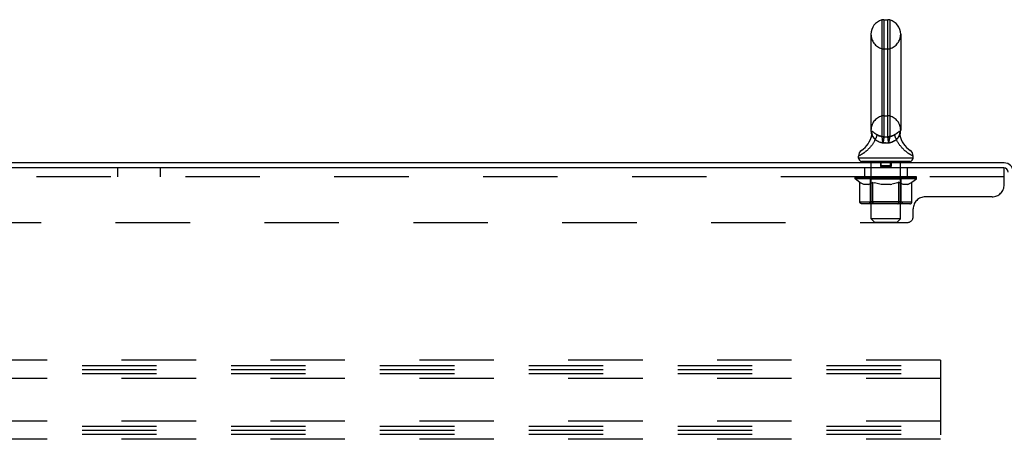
# Model space of a CAD drawing. Header units: inches. Extents: x 0 to 279, y 0 to 180.
# Tile 10 of 41: x 31 to 51, y 82 to 91. Entities that reach past the tile are written whole.
import ezdxf

# ---------------------------------------------------------------- set-up
doc = ezdxf.new("R2010")
doc.units = ezdxf.units.IN
doc.header["$LTSCALE"] = 15.327869
doc.header["$MEASUREMENT"] = 0
doc.linetypes.add('HIDDEN', pattern=[0.2, 0.1, -0.1])
doc.layers.get('0').update_dxf_attribs({"linetype": 'CONTINUOUS'})
doc.layers.add('DEFAULT_2', color=8, linetype='HIDDEN')

msp = doc.modelspace()

# ---------------------------------------------------------------- linework, layer by layer
at = {"color": 7, "linetype": 'Continuous'}
for p, q in [((48.628, 90.809), (48.628, 88.411)), ((48.667, 90.814), (48.667, 88.406)), ((48.667, 90.814), (48.754, 90.814)), ((48.754, 88.406), (48.754, 90.814)), ((48.793, 90.809), (48.793, 88.411)), ((48.404, 90.514), (48.404, 88.539)), ((49.016, 90.514), (49.016, 88.539)), ((48.412, 88.47), (48.415, 88.485)), ((48.415, 88.485), (48.416, 88.493)), ((48.416, 88.493), (48.417, 88.501)), ((48.417, 88.501), (48.418, 88.507)), ((48.418, 88.507), (48.419, 88.513)), ((48.436, 88.432), (48.433, 88.438)), ((48.438, 88.428), (48.436, 88.432)), ((48.44, 88.511), (48.444, 88.508)), ((48.444, 88.508), (48.457, 88.498)), ((48.457, 88.498), (48.463, 88.493)), ((48.63, 88.401), (48.631, 88.395)), ((48.667, 88.406), (48.667, 88.405)), ((48.754, 88.406), (48.754, 88.405)), ((48.79, 88.398), (48.788, 88.388)), ((48.792, 88.404), (48.79, 88.398)), ((48.793, 88.409), (48.792, 88.404)), ((48.964, 88.498), (48.977, 88.508)), ((48.986, 88.435), (48.986, 88.434)), ((49.003, 88.503), (49.004, 88.498)), ((49.004, 88.498), (49.005, 88.491)), ((49.004, 88.44), (49.005, 88.445)), ((49.004, 88.435), (49.004, 88.44)), ((49.005, 88.43), (49.004, 88.435)), ((49.005, 88.491), (49.006, 88.485)), ((49.005, 88.45), (49.006, 88.455)), ((49.005, 88.445), (49.005, 88.45)), ((49.005, 88.425), (49.005, 88.43)), ((49.005, 88.42), (49.005, 88.425)), ((49.006, 88.415), (49.005, 88.42)), ((49.006, 88.485), (49.008, 88.47)), ((49.006, 88.455), (49.006, 88.46)), ((49.007, 88.41), (49.006, 88.415)), ((49.007, 88.465), (49.008, 88.469)), ((49.008, 88.406), (49.007, 88.411)), ((49.009, 88.402), (49.008, 88.406)), ((48.41, 88.396), (48.409, 88.391)), ((48.631, 88.395), (48.637, 88.369)), ((48.637, 88.369), (48.638, 88.361)), ((48.654, 88.29), (48.652, 88.28)), ((48.656, 88.301), (48.654, 88.29)), ((48.658, 88.311), (48.656, 88.301)), ((48.659, 88.321), (48.658, 88.311)), ((48.763, 88.311), (48.765, 88.301)), ((48.765, 88.301), (48.767, 88.29)), ((48.767, 88.29), (48.769, 88.28)), ((48.781, 88.356), (48.779, 88.347)), ((48.783, 88.365), (48.781, 88.356)), ((48.788, 88.388), (48.783, 88.365)), ((48.149, 88.008), (48.148, 88.007)), ((48.148, 88.007), (48.148, 88.007)), ((48.148, 87.968), (48.148, 88.007)), ((48.154, 88.01), (48.149, 88.008)), ((48.158, 88.012), (48.154, 88.01)), ((48.164, 88.015), (48.158, 88.012)), ((48.171, 88.019), (48.164, 88.015)), ((49.265, 88.011), (49.26, 88.014)), ((49.269, 88.009), (49.265, 88.011)), ((49.273, 88.007), (49.269, 88.009)), ((49.273, 87.968), (49.273, 88.007)), ((49.273, 87.968), (48.148, 87.968)), ((48.21, 87.899), (48.21, 87.869)), ((49.21, 87.899), (48.21, 87.899)), ((49.21, 87.899), (49.21, 87.869))]:
    msp.add_line(p, q, dxfattribs=at)
at = {"color": 3, "linetype": 'Continuous'}
for p, q in [((51.146, 87.869), (15.524, 87.869)), ((51.141, 87.765), (15.529, 87.765))]:
    msp.add_line(p, q, dxfattribs=at)
at = {"color": 7, "linetype": 'Continuous'}
for points in [[(48.412, 88.469), (48.413, 88.465), (48.414, 88.46), (48.415, 88.455), (48.416, 88.45), (48.416, 88.445), (48.416, 88.44), (48.416, 88.435), (48.416, 88.43), (48.416, 88.425), (48.415, 88.42), (48.415, 88.416), (48.414, 88.411), (48.413, 88.406), (48.412, 88.401), (48.41, 88.396)], [(48.412, 88.469), (48.412, 88.469), (48.412, 88.47)], [(48.419, 88.513), (48.419, 88.514), (48.419, 88.515), (48.42, 88.516), (48.42, 88.517), (48.42, 88.517), (48.42, 88.518), (48.421, 88.518), (48.421, 88.519), (48.421, 88.519), (48.421, 88.52), (48.422, 88.52), (48.422, 88.52), (48.423, 88.52), (48.423, 88.521), (48.424, 88.521), (48.424, 88.521), (48.425, 88.521), (48.425, 88.521), (48.426, 88.52), (48.427, 88.52), (48.427, 88.52), (48.428, 88.519), (48.429, 88.519), (48.43, 88.518), (48.431, 88.518), (48.433, 88.517), (48.434, 88.516), (48.435, 88.515), (48.436, 88.515), (48.437, 88.514), (48.439, 88.512), (48.44, 88.511)], [(48.422, 88.44), (48.423, 88.444), (48.424, 88.449), (48.425, 88.454), (48.425, 88.458), (48.426, 88.463), (48.426, 88.467), (48.426, 88.472), (48.426, 88.477), (48.425, 88.481), (48.425, 88.486), (48.424, 88.49), (48.424, 88.495), (48.423, 88.5), (48.422, 88.504), (48.42, 88.509), (48.419, 88.513)], [(48.433, 88.438), (48.432, 88.44), (48.432, 88.441), (48.431, 88.443), (48.43, 88.444), (48.43, 88.445), (48.429, 88.446), (48.429, 88.447), (48.428, 88.447), (48.428, 88.448), (48.428, 88.448), (48.427, 88.449), (48.427, 88.449), (48.427, 88.449), (48.426, 88.449), (48.426, 88.449), (48.426, 88.448), (48.425, 88.448), (48.425, 88.448), (48.425, 88.447), (48.424, 88.447), (48.424, 88.446), (48.424, 88.445), (48.423, 88.444), (48.423, 88.443), (48.423, 88.441), (48.422, 88.44)], [(48.491, 88.351), (48.488, 88.354), (48.485, 88.357), (48.482, 88.36), (48.479, 88.364), (48.476, 88.367), (48.473, 88.37), (48.471, 88.373), (48.468, 88.376), (48.466, 88.38), (48.463, 88.383), (48.461, 88.387), (48.458, 88.39), (48.456, 88.393), (48.454, 88.397), (48.452, 88.4), (48.45, 88.404), (48.448, 88.407), (48.446, 88.411), (48.444, 88.414), (48.443, 88.417), (48.441, 88.42), (48.44, 88.423), (48.439, 88.425), (48.438, 88.428)], [(48.463, 88.493), (48.466, 88.491), (48.47, 88.488), (48.474, 88.485), (48.477, 88.482), (48.481, 88.48), (48.485, 88.477), (48.489, 88.474), (48.493, 88.471), (48.497, 88.468), (48.501, 88.465), (48.505, 88.463), (48.51, 88.46), (48.514, 88.457), (48.519, 88.454), (48.523, 88.451)], [(48.523, 88.451), (48.523, 88.448), (48.523, 88.445), (48.523, 88.442), (48.523, 88.439), (48.523, 88.436), (48.522, 88.433), (48.522, 88.43), (48.521, 88.426), (48.52, 88.422), (48.519, 88.419), (48.518, 88.415), (48.517, 88.411), (48.516, 88.407), (48.514, 88.403), (48.513, 88.399), (48.512, 88.395), (48.51, 88.391), (48.508, 88.387), (48.506, 88.382), (48.504, 88.378), (48.502, 88.374), (48.5, 88.369), (48.498, 88.365), (48.496, 88.36), (48.494, 88.356), (48.491, 88.351)], [(48.628, 88.409), (48.626, 88.409), (48.623, 88.41), (48.621, 88.41), (48.618, 88.411), (48.616, 88.412), (48.613, 88.412), (48.61, 88.413), (48.607, 88.414), (48.604, 88.415), (48.601, 88.416), (48.597, 88.417), (48.594, 88.418), (48.59, 88.419), (48.586, 88.421), (48.582, 88.422), (48.578, 88.424), (48.573, 88.425), (48.569, 88.427), (48.564, 88.429), (48.559, 88.432), (48.553, 88.434), (48.548, 88.437), (48.542, 88.44), (48.536, 88.443), (48.53, 88.447), (48.523, 88.451)], [(48.628, 88.411), (48.628, 88.41), (48.628, 88.41), (48.628, 88.409), (48.628, 88.409)], [(48.667, 88.406), (48.662, 88.406), (48.657, 88.406), (48.652, 88.407), (48.647, 88.407), (48.642, 88.408), (48.637, 88.409), (48.633, 88.41), (48.628, 88.411)], [(48.628, 88.409), (48.629, 88.406), (48.63, 88.401)], [(48.667, 88.405), (48.662, 88.405), (48.657, 88.405), (48.652, 88.406), (48.647, 88.406), (48.642, 88.406), (48.638, 88.407), (48.633, 88.408), (48.628, 88.409)], [(48.667, 88.405), (48.667, 88.403), (48.667, 88.4), (48.667, 88.398), (48.667, 88.395), (48.667, 88.392), (48.667, 88.389), (48.667, 88.386), (48.667, 88.382), (48.666, 88.379), (48.666, 88.375), (48.666, 88.371), (48.666, 88.367), (48.665, 88.363), (48.665, 88.359), (48.664, 88.354), (48.664, 88.35), (48.663, 88.345), (48.662, 88.341), (48.662, 88.336), (48.661, 88.331), (48.66, 88.326), (48.659, 88.321)], [(48.667, 88.406), (48.678, 88.406), (48.689, 88.407), (48.699, 88.407), (48.71, 88.407)], [(48.71, 88.407), (48.721, 88.407), (48.732, 88.407), (48.743, 88.406), (48.754, 88.406)], [(48.793, 88.411), (48.788, 88.41), (48.783, 88.409), (48.778, 88.408), (48.774, 88.407), (48.769, 88.407), (48.764, 88.406), (48.759, 88.406), (48.754, 88.406)], [(48.793, 88.409), (48.788, 88.408), (48.783, 88.407), (48.778, 88.406), (48.774, 88.406), (48.769, 88.406), (48.764, 88.405), (48.759, 88.405), (48.754, 88.405)], [(48.754, 88.405), (48.754, 88.403), (48.754, 88.4), (48.754, 88.398), (48.754, 88.395), (48.754, 88.392), (48.754, 88.389), (48.754, 88.386), (48.754, 88.382), (48.754, 88.379), (48.754, 88.375), (48.755, 88.371), (48.755, 88.367), (48.756, 88.363), (48.756, 88.359), (48.757, 88.354), (48.757, 88.35), (48.758, 88.345), (48.758, 88.341), (48.759, 88.336), (48.76, 88.331), (48.76, 88.326), (48.761, 88.321), (48.763, 88.311)], [(48.898, 88.451), (48.891, 88.447), (48.884, 88.443), (48.876, 88.439), (48.869, 88.435), (48.861, 88.431), (48.854, 88.428), (48.846, 88.425), (48.839, 88.422), (48.832, 88.42), (48.826, 88.418), (48.819, 88.416), (48.813, 88.414), (48.808, 88.412), (48.803, 88.411), (48.797, 88.41), (48.793, 88.409)], [(48.793, 88.411), (48.793, 88.41), (48.793, 88.41), (48.793, 88.409), (48.793, 88.409)], [(48.93, 88.351), (48.927, 88.356), (48.925, 88.36), (48.922, 88.365), (48.92, 88.369), (48.918, 88.374), (48.916, 88.378), (48.914, 88.382), (48.912, 88.387), (48.911, 88.391), (48.909, 88.395), (48.908, 88.399), (48.906, 88.403), (48.905, 88.407), (48.904, 88.411), (48.902, 88.415), (48.901, 88.419), (48.901, 88.422), (48.9, 88.426), (48.899, 88.43), (48.899, 88.433), (48.898, 88.436), (48.898, 88.439), (48.898, 88.442), (48.897, 88.445), (48.897, 88.448), (48.898, 88.451)], [(48.898, 88.451), (48.902, 88.454), (48.907, 88.457), (48.911, 88.46), (48.915, 88.463), (48.92, 88.465), (48.924, 88.468), (48.928, 88.471), (48.932, 88.474), (48.936, 88.477), (48.94, 88.48), (48.943, 88.482), (48.947, 88.485), (48.951, 88.488), (48.954, 88.491), (48.958, 88.493), (48.964, 88.498)], [(48.986, 88.434), (48.984, 88.43), (48.983, 88.428), (48.982, 88.425), (48.981, 88.423), (48.979, 88.42), (48.978, 88.417), (48.976, 88.414), (48.975, 88.411), (48.973, 88.407), (48.971, 88.404), (48.969, 88.4), (48.967, 88.397), (48.965, 88.393), (48.962, 88.39), (48.96, 88.387), (48.958, 88.383), (48.955, 88.38), (48.953, 88.376), (48.95, 88.373), (48.947, 88.37), (48.944, 88.367), (48.942, 88.364), (48.939, 88.36), (48.936, 88.357), (48.933, 88.354), (48.93, 88.351)], [(48.977, 88.508), (48.98, 88.511), (48.982, 88.512), (48.983, 88.514), (48.985, 88.515), (48.986, 88.515), (48.987, 88.516), (48.988, 88.517), (48.989, 88.518), (48.99, 88.518), (48.991, 88.519), (48.992, 88.519), (48.993, 88.52), (48.994, 88.52), (48.995, 88.52), (48.995, 88.521), (48.996, 88.521), (48.997, 88.521), (48.997, 88.521), (48.998, 88.521), (48.998, 88.52), (48.998, 88.52), (48.999, 88.52), (48.999, 88.52), (48.999, 88.519), (49, 88.519), (49, 88.518), (49, 88.518), (49.001, 88.517), (49.001, 88.517), (49.001, 88.516), (49.001, 88.515), (49.001, 88.514), (49.002, 88.513)], [(48.998, 88.44), (48.998, 88.441), (48.998, 88.443), (48.997, 88.444), (48.997, 88.445), (48.997, 88.446), (48.996, 88.447), (48.996, 88.447), (48.996, 88.448), (48.995, 88.448), (48.995, 88.448), (48.995, 88.449), (48.994, 88.449), (48.994, 88.449), (48.994, 88.449), (48.993, 88.449), (48.993, 88.448), (48.993, 88.448), (48.992, 88.447), (48.992, 88.447), (48.991, 88.446), (48.991, 88.445), (48.99, 88.444), (48.99, 88.443), (48.989, 88.441), (48.988, 88.44), (48.988, 88.438), (48.986, 88.435)], [(49.002, 88.513), (49, 88.509), (48.999, 88.504), (48.998, 88.5), (48.997, 88.495), (48.996, 88.49), (48.996, 88.486), (48.995, 88.481), (48.995, 88.477), (48.995, 88.472), (48.995, 88.467), (48.995, 88.463), (48.995, 88.458), (48.996, 88.454), (48.996, 88.449), (48.997, 88.444), (48.998, 88.44)], [(49.002, 88.513), (49.002, 88.51), (49.003, 88.503)], [(49.006, 88.46), (49.007, 88.465), (49.008, 88.469)], [(49.008, 88.47), (49.008, 88.47), (49.008, 88.469), (49.008, 88.469)], [(48.491, 88.351), (48.486, 88.339), (48.48, 88.328), (48.474, 88.316), (48.468, 88.304), (48.462, 88.293), (48.455, 88.282), (48.448, 88.271), (48.441, 88.26), (48.434, 88.249), (48.427, 88.239), (48.419, 88.229), (48.412, 88.219), (48.404, 88.209), (48.396, 88.2), (48.388, 88.191), (48.38, 88.182), (48.372, 88.173), (48.364, 88.164), (48.356, 88.156), (48.348, 88.148), (48.339, 88.14), (48.331, 88.133), (48.323, 88.126), (48.315, 88.119), (48.307, 88.112), (48.299, 88.106), (48.292, 88.099), (48.284, 88.093), (48.276, 88.087), (48.269, 88.082), (48.262, 88.076), (48.254, 88.071), (48.247, 88.066), (48.24, 88.062), (48.234, 88.057), (48.227, 88.053), (48.221, 88.049), (48.215, 88.045), (48.209, 88.041), (48.203, 88.038), (48.198, 88.035), (48.193, 88.032), (48.188, 88.029), (48.183, 88.026), (48.179, 88.024), (48.174, 88.021), (48.171, 88.019)], [(48.491, 88.351), (48.498, 88.346), (48.506, 88.34), (48.513, 88.335), (48.521, 88.33), (48.529, 88.325), (48.536, 88.32), (48.544, 88.316), (48.552, 88.312), (48.56, 88.308), (48.568, 88.304), (48.576, 88.301), (48.585, 88.298), (48.593, 88.295), (48.601, 88.292), (48.61, 88.289), (48.618, 88.287), (48.627, 88.285), (48.635, 88.283), (48.643, 88.281), (48.652, 88.28)], [(48.638, 88.361), (48.64, 88.352), (48.641, 88.347), (48.642, 88.342), (48.643, 88.337), (48.644, 88.332), (48.645, 88.327), (48.646, 88.322), (48.647, 88.317), (48.648, 88.312), (48.648, 88.306), (48.649, 88.301), (48.65, 88.296), (48.651, 88.29), (48.651, 88.285), (48.652, 88.28)], [(48.652, 88.28), (48.662, 88.28), (48.672, 88.281), (48.681, 88.281), (48.691, 88.282), (48.701, 88.282), (48.71, 88.282)], [(48.71, 88.282), (48.72, 88.282), (48.73, 88.282), (48.739, 88.281), (48.749, 88.281), (48.759, 88.28), (48.769, 88.28)], [(48.769, 88.28), (48.777, 88.281), (48.786, 88.283), (48.794, 88.285), (48.803, 88.287), (48.811, 88.289), (48.819, 88.292), (48.828, 88.295), (48.836, 88.298), (48.844, 88.301), (48.852, 88.304), (48.86, 88.308), (48.868, 88.312), (48.876, 88.316), (48.884, 88.32), (48.892, 88.325), (48.9, 88.33), (48.907, 88.335), (48.915, 88.34), (48.922, 88.346), (48.93, 88.351)], [(48.779, 88.347), (48.778, 88.342), (48.778, 88.337), (48.777, 88.332), (48.776, 88.327), (48.775, 88.322), (48.774, 88.317), (48.773, 88.312), (48.772, 88.306), (48.771, 88.301), (48.771, 88.296), (48.77, 88.29), (48.769, 88.285), (48.769, 88.28)], [(49.26, 88.014), (49.254, 88.017), (49.25, 88.019), (49.246, 88.021), (49.242, 88.024), (49.238, 88.026), (49.233, 88.029), (49.228, 88.032), (49.223, 88.035), (49.217, 88.038), (49.212, 88.041), (49.206, 88.045), (49.2, 88.049), (49.193, 88.053), (49.187, 88.057), (49.18, 88.062), (49.173, 88.066), (49.166, 88.071), (49.159, 88.076), (49.152, 88.082), (49.144, 88.087), (49.137, 88.093), (49.129, 88.099), (49.121, 88.106), (49.113, 88.112), (49.105, 88.119), (49.097, 88.126), (49.089, 88.133), (49.081, 88.14), (49.073, 88.148), (49.065, 88.156), (49.057, 88.164), (49.049, 88.173), (49.041, 88.182), (49.033, 88.191), (49.025, 88.2), (49.017, 88.209), (49.009, 88.219), (49.001, 88.229), (48.994, 88.239), (48.986, 88.249), (48.979, 88.26), (48.972, 88.271), (48.965, 88.282), (48.959, 88.293), (48.952, 88.304), (48.946, 88.316), (48.94, 88.328), (48.935, 88.339), (48.93, 88.351)]]:
    msp.add_lwpolyline(points, dxfattribs=at)
for centre, radius, start, end in [((48.71, 90.514), 0.306, 105.6303, 180), ((48.667, 90.67), 0.144, 90, 105.6303), ((48.754, 90.67), 0.144, 74.3697, 90), ((48.71, 90.514), 0.306, 0, 74.3697), ((47.912, 88.555), 0.523, 304.6624, 347.2389), ((48.71, 88.539), 0.306, 180, 193.2053), ((49.508, 88.555), 0.523, 192.7611, 235.3376), ((48.71, 88.539), 0.306, 346.7947, 360), ((48.292, 88.007), 0.144, 124.6624, 180), ((49.129, 88.007), 0.144, 360, 55.3376), ((48.217, 87.968), 0.069, 180, 265), ((49.204, 87.968), 0.069, 275, 360)]:
    msp.add_arc(centre, radius, start, end, dxfattribs=at)
at = {"color": 3, "linetype": 'Continuous'}
for centre, radius in [((51.146, 87.68), 0.189), ((51.141, 87.675), 0.09)]:
    msp.add_arc(centre, radius, 0, 90, dxfattribs=at)
at = {"layer": 'DEFAULT_2', "color": 8, "linetype": 'HIDDEN'}
for p, q in [((48.667, 90.214), (48.754, 90.214)), ((48.667, 88.839), (48.754, 88.839)), ((48.415, 88.485), (48.415, 88.485)), ((48.417, 88.495), (48.416, 88.493)), ((48.418, 88.504), (48.417, 88.501)), ((48.419, 88.51), (48.418, 88.507)), ((48.436, 88.432), (48.437, 88.43)), ((48.439, 88.512), (48.437, 88.514)), ((48.53, 88.447), (48.53, 88.447)), ((48.564, 88.429), (48.564, 88.429)), ((48.582, 88.422), (48.582, 88.422)), ((48.597, 88.417), (48.597, 88.417)), ((48.601, 88.416), (48.601, 88.416)), ((48.61, 88.413), (48.61, 88.413)), ((48.613, 88.412), (48.614, 88.412)), ((48.618, 88.411), (48.618, 88.411)), ((48.621, 88.41), (48.621, 88.41)), ((48.629, 88.404), (48.629, 88.406)), ((48.63, 88.398), (48.63, 88.401)), ((48.667, 88.405), (48.667, 88.406)), ((48.667, 88.403), (48.667, 88.405)), ((48.667, 88.395), (48.667, 88.398)), ((48.754, 88.405), (48.754, 88.406)), ((48.79, 88.398), (48.791, 88.401)), ((48.797, 88.41), (48.797, 88.41)), ((48.802, 88.411), (48.805, 88.412)), ((48.808, 88.412), (48.811, 88.413)), ((48.891, 88.447), (48.891, 88.447)), ((48.967, 88.501), (48.964, 88.498)), ((48.995, 88.448), (48.995, 88.448)), ((49.001, 88.517), (49, 88.518)), ((49.002, 88.507), (49.002, 88.513)), ((49.003, 88.503), (49.002, 88.507)), ((49.004, 88.498), (49.003, 88.501)), ((49.004, 88.493), (49.004, 88.495)), ((49.006, 88.483), (49.005, 88.491)), ((49.008, 88.474), (49.008, 88.474)), ((49.008, 88.47), (49.008, 88.47)), ((48.544, 88.316), (48.536, 88.32)), ((48.632, 88.392), (48.631, 88.395)), ((48.638, 88.361), (48.637, 88.365)), ((48.652, 88.28), (48.653, 88.285)), ((48.654, 88.29), (48.655, 88.295)), ((48.656, 88.301), (48.657, 88.306)), ((48.664, 88.354), (48.665, 88.359)), ((48.667, 88.386), (48.667, 88.389)), ((48.766, 88.295), (48.765, 88.301)), ((48.782, 88.361), (48.783, 88.365)), ((48.787, 88.381), (48.788, 88.388)), ((48.788, 88.388), (48.789, 88.392)), ((48.398, 87.899), (48.398, 87.869)), ((48.41, 86.718), (48.41, 87.869)), ((48.596, 87.899), (48.595, 87.899)), ((48.599, 87.87), (48.599, 87.809)), ((48.822, 87.809), (48.599, 87.809)), ((48.605, 87.889), (48.605, 87.809)), ((48.815, 87.889), (48.605, 87.889)), ((48.615, 87.799), (48.615, 87.899)), ((48.805, 87.799), (48.615, 87.799)), ((48.802, 87.789), (48.618, 87.789)), ((48.805, 87.799), (48.805, 87.899)), ((48.815, 87.889), (48.815, 87.809)), ((49.01, 86.718), (49.01, 87.869)), ((49.023, 87.899), (49.023, 87.869)), ((32.898, 87.578), (32.898, 87.765)), ((33.773, 87.578), (33.773, 87.765)), ((48.273, 87.765), (48.273, 87.578)), ((49.148, 87.765), (49.148, 87.578)), ((51.141, 87.765), (51.148, 87.765)), ((51.148, 87.42), (51.148, 87.765)), ((51.148, 87.578), (15.523, 87.578)), ((48.077, 87.537), (48.077, 87.584)), ((49.344, 87.537), (48.077, 87.537)), ((48.176, 87.467), (48.077, 87.537)), ((48.087, 87.577), (48.087, 87.584)), ((48.095, 87.574), (48.095, 87.577)), ((48.095, 87.574), (49.325, 87.574)), ((48.104, 87.574), (48.104, 87.577)), ((48.105, 87.574), (48.105, 87.577)), ((48.115, 87.577), (48.115, 87.584)), ((48.132, 87.574), (48.132, 87.577)), ((48.133, 87.574), (48.133, 87.577)), ((48.162, 87.577), (48.162, 87.584)), ((48.176, 87.574), (48.176, 87.577)), ((48.176, 87.062), (48.176, 87.467)), ((48.176, 87.467), (48.19, 87.458)), ((48.179, 87.574), (48.179, 87.577)), ((48.383, 87.577), (48.182, 87.577)), ((48.204, 87.45), (48.19, 87.458)), ((48.218, 87.442), (48.204, 87.45)), ((48.231, 87.436), (48.218, 87.442)), ((48.225, 87.577), (48.225, 87.584)), ((48.227, 87.574), (48.227, 87.577)), ((48.227, 87.574), (48.227, 87.577)), ((48.23, 87.574), (48.23, 87.577)), ((48.245, 87.43), (48.231, 87.436)), ((48.237, 87.574), (48.237, 87.577)), ((48.238, 87.574), (48.238, 87.577)), ((48.241, 87.574), (48.241, 87.577)), ((48.244, 87.574), (48.244, 87.578)), ((48.258, 87.425), (48.244, 87.43)), ((48.249, 87.574), (48.249, 87.577)), ((48.362, 87.425), (48.258, 87.425)), ((48.263, 87.574), (48.263, 87.577)), ((48.281, 87.574), (48.281, 87.579)), ((48.281, 87.574), (48.281, 87.577)), ((48.302, 87.574), (48.302, 87.577)), ((48.303, 87.577), (48.303, 87.584)), ((48.313, 87.574), (48.313, 87.577)), ((48.317, 87.574), (48.317, 87.577)), ((48.326, 87.574), (48.326, 87.577)), ((48.338, 87.574), (48.338, 87.581)), ((48.353, 87.574), (48.353, 87.577)), ((48.356, 87.574), (48.356, 87.577)), ((48.362, 87.425), (48.375, 87.43)), ((48.389, 87.436), (48.375, 87.43)), ((48.383, 87.574), (48.383, 87.577)), ((48.45, 87.577), (48.388, 87.577)), ((48.402, 87.442), (48.389, 87.436)), ((48.394, 87.577), (48.394, 87.584)), ((48.398, 87.065), (48.398, 87.534)), ((49.023, 87.534), (48.398, 87.534)), ((48.4, 87.574), (48.4, 87.577)), ((48.416, 87.45), (48.402, 87.442)), ((48.405, 87.574), (48.405, 87.577)), ((48.411, 87.574), (48.411, 87.582)), ((48.415, 87.574), (48.415, 87.577)), ((48.43, 87.458), (48.416, 87.45)), ((48.426, 87.574), (48.426, 87.577)), ((48.444, 87.468), (48.43, 87.458)), ((48.444, 87.062), (48.444, 87.468)), ((48.444, 87.468), (48.473, 87.458)), ((48.45, 87.574), (48.45, 87.577)), ((48.525, 87.577), (48.466, 87.577)), ((48.501, 87.45), (48.472, 87.458)), ((48.486, 87.574), (48.486, 87.577)), ((48.494, 87.577), (48.494, 87.584)), ((48.497, 87.574), (48.497, 87.577)), ((48.5, 87.574), (48.5, 87.583)), ((48.529, 87.442), (48.501, 87.45)), ((48.503, 87.574), (48.503, 87.577)), ((48.51, 87.574), (48.51, 87.577)), ((48.525, 87.574), (48.525, 87.577)), ((48.557, 87.435), (48.529, 87.442)), ((48.606, 87.577), (48.551, 87.577)), ((48.584, 87.43), (48.556, 87.436)), ((48.564, 87.574), (48.564, 87.577)), ((48.611, 87.425), (48.584, 87.43)), ((48.596, 87.577), (48.71, 87.584)), ((48.6, 87.577), (48.6, 87.584)), ((48.601, 87.584), (48.6, 87.584)), ((48.601, 87.577), (48.601, 87.584)), ((48.601, 87.574), (48.601, 87.577)), ((48.605, 87.574), (48.605, 87.577)), ((48.606, 87.574), (48.606, 87.577)), ((48.606, 87.574), (48.606, 87.577)), ((48.809, 87.425), (48.611, 87.425)), ((48.689, 87.577), (48.641, 87.577)), ((48.647, 87.574), (48.647, 87.577)), ((48.69, 87.574), (48.69, 87.577)), ((48.708, 87.577), (48.708, 87.577)), ((48.708, 87.574), (48.708, 87.577)), ((48.708, 87.574), (48.708, 87.577)), ((48.71, 87.577), (48.71, 87.584)), ((48.71, 87.584), (48.825, 87.577)), ((48.713, 87.574), (48.713, 87.577)), ((48.713, 87.574), (48.713, 87.577)), ((48.713, 87.577), (48.713, 87.577)), ((48.731, 87.574), (48.731, 87.577)), ((48.731, 87.577), (48.779, 87.577)), ((48.774, 87.574), (48.774, 87.577)), ((48.809, 87.425), (48.837, 87.43)), ((48.814, 87.574), (48.814, 87.577)), ((48.815, 87.574), (48.815, 87.577)), ((48.815, 87.577), (48.869, 87.577)), ((48.816, 87.574), (48.816, 87.577)), ((48.82, 87.577), (48.82, 87.584)), ((48.82, 87.577), (48.82, 87.584)), ((48.82, 87.584), (48.82, 87.584)), ((48.82, 87.574), (48.82, 87.577)), ((48.865, 87.436), (48.837, 87.43)), ((48.856, 87.574), (48.856, 87.577)), ((48.893, 87.442), (48.865, 87.436)), ((48.922, 87.45), (48.893, 87.442)), ((48.895, 87.574), (48.895, 87.577)), ((48.895, 87.577), (48.954, 87.577)), ((48.911, 87.574), (48.911, 87.577)), ((48.918, 87.574), (48.918, 87.577)), ((48.921, 87.574), (48.921, 87.583)), ((48.95, 87.459), (48.921, 87.45)), ((48.923, 87.574), (48.923, 87.577)), ((48.927, 87.577), (48.927, 87.584)), ((48.934, 87.574), (48.934, 87.577)), ((48.979, 87.469), (48.95, 87.459)), ((48.97, 87.574), (48.97, 87.577)), ((48.97, 87.577), (49.032, 87.577)), ((48.979, 87.062), (48.979, 87.469)), ((48.979, 87.469), (48.994, 87.459)), ((48.994, 87.574), (48.994, 87.577)), ((49.009, 87.45), (48.994, 87.459)), ((49.005, 87.574), (49.005, 87.577)), ((49.023, 87.442), (49.008, 87.45)), ((49.009, 87.574), (49.009, 87.582)), ((49.015, 87.574), (49.015, 87.577)), ((49.02, 87.574), (49.02, 87.577)), ((49.023, 87.065), (49.023, 87.534)), ((49.037, 87.435), (49.023, 87.442)), ((49.027, 87.577), (49.027, 87.584)), ((49.037, 87.574), (49.037, 87.577)), ((49.037, 87.577), (49.344, 87.577)), ((49.052, 87.43), (49.037, 87.436)), ((49.066, 87.425), (49.051, 87.43)), ((49.064, 87.574), (49.064, 87.577)), ((49.16, 87.425), (49.066, 87.425)), ((49.068, 87.574), (49.068, 87.577)), ((49.083, 87.574), (49.083, 87.581)), ((49.094, 87.574), (49.094, 87.577)), ((49.104, 87.574), (49.104, 87.577)), ((49.108, 87.574), (49.108, 87.577)), ((49.117, 87.577), (49.117, 87.584)), ((49.119, 87.574), (49.119, 87.577)), ((49.139, 87.574), (49.139, 87.579)), ((49.14, 87.574), (49.14, 87.577)), ((49.158, 87.574), (49.158, 87.577)), ((49.172, 87.574), (49.172, 87.577)), ((49.176, 87.574), (49.176, 87.578)), ((49.18, 87.574), (49.18, 87.577)), ((49.183, 87.574), (49.183, 87.577)), ((49.183, 87.574), (49.183, 87.577)), ((49.19, 87.574), (49.19, 87.577)), ((49.193, 87.574), (49.193, 87.577)), ((49.194, 87.574), (49.194, 87.577)), ((49.195, 87.577), (49.195, 87.584)), ((49.217, 87.45), (49.202, 87.442)), ((49.232, 87.459), (49.217, 87.45)), ((49.222, 87.58), (49.343, 87.581)), ((49.222, 87.577), (49.222, 87.58)), ((49.247, 87.469), (49.232, 87.459)), ((49.242, 87.574), (49.242, 87.577)), ((49.244, 87.574), (49.244, 87.577)), ((49.247, 87.469), (49.344, 87.537)), ((49.247, 87.062), (49.247, 87.469)), ((49.259, 87.577), (49.259, 87.584)), ((49.287, 87.574), (49.287, 87.577)), ((49.289, 87.574), (49.289, 87.577)), ((49.305, 87.577), (49.305, 87.584)), ((49.315, 87.574), (49.315, 87.577)), ((49.316, 87.574), (49.316, 87.577)), ((49.325, 87.574), (49.325, 87.577)), ((49.334, 87.577), (49.334, 87.584)), ((49.343, 87.577), (49.343, 87.581)), ((49.344, 87.537), (49.344, 87.577)), ((49.247, 87.062), (48.176, 87.062)), ((49.204, 87.025), (48.219, 87.025)), ((48.398, 87.065), (48.358, 87.025)), ((49.023, 87.065), (48.398, 87.065)), ((48.447, 87.043), (48.446, 87.047)), ((48.449, 87.039), (48.447, 87.043)), ((48.455, 87.03), (48.453, 87.032)), ((48.46, 87.026), (48.458, 87.028)), ((48.463, 87.026), (48.46, 87.026)), ((48.465, 87.025), (48.463, 87.026)), ((49.023, 87.065), (49.063, 87.025)), ((50.898, 87.17), (49.523, 87.17)), ((49.273, 86.765), (49.273, 86.92)), ((17.523, 86.64), (49.148, 86.64)), ((49.01, 86.718), (48.41, 86.718)), ((48.479, 86.649), (48.41, 86.718)), ((48.479, 86.649), (48.941, 86.649)), ((48.941, 86.649), (49.01, 86.718)), ((49.835, 83.806), (16.835, 83.806)), ((49.835, 83.806), (49.835, 82.181)), ((16.835, 83.702), (49.835, 83.702)), ((16.835, 83.619), (49.835, 83.619)), ((16.835, 83.535), (49.835, 83.535)), ((49.835, 83.431), (16.835, 83.431)), ((49.835, 82.556), (16.835, 82.556)), ((16.835, 82.452), (49.835, 82.452)), ((16.835, 82.369), (49.835, 82.369)), ((16.835, 82.285), (49.835, 82.285)), ((49.835, 82.181), (16.835, 82.181))]:
    msp.add_line(p, q, dxfattribs=at)
for points in [[(48.42, 88.516), (48.419, 88.515), (48.419, 88.514), (48.419, 88.513)], [(48.421, 88.519), (48.421, 88.518), (48.42, 88.518), (48.42, 88.517), (48.42, 88.517)], [(48.424, 88.521), (48.423, 88.521), (48.423, 88.52), (48.422, 88.52), (48.422, 88.52), (48.421, 88.52), (48.421, 88.519)], [(48.423, 88.441), (48.423, 88.443), (48.423, 88.444)], [(48.424, 88.445), (48.424, 88.446), (48.424, 88.447), (48.425, 88.447), (48.425, 88.448)], [(48.425, 88.448), (48.426, 88.448), (48.426, 88.449), (48.426, 88.449), (48.427, 88.449), (48.427, 88.449)], [(48.428, 88.448), (48.428, 88.447), (48.429, 88.447), (48.429, 88.446), (48.43, 88.445), (48.43, 88.444), (48.431, 88.443), (48.432, 88.441), (48.432, 88.44), (48.433, 88.438)], [(48.436, 88.515), (48.435, 88.515), (48.434, 88.516), (48.433, 88.517), (48.431, 88.518), (48.43, 88.518), (48.429, 88.519)], [(48.438, 88.428), (48.439, 88.425), (48.44, 88.423)], [(48.443, 88.417), (48.444, 88.414), (48.446, 88.411), (48.448, 88.407), (48.45, 88.404), (48.452, 88.4), (48.454, 88.397), (48.456, 88.393), (48.458, 88.39), (48.461, 88.387), (48.463, 88.383), (48.466, 88.38), (48.468, 88.376), (48.471, 88.373), (48.473, 88.37)], [(48.536, 88.443), (48.537, 88.443), (48.544, 88.439), (48.551, 88.435), (48.558, 88.432), (48.559, 88.432)], [(48.569, 88.427), (48.57, 88.427), (48.576, 88.424), (48.578, 88.424)], [(48.586, 88.421), (48.587, 88.42), (48.592, 88.419), (48.594, 88.418)], [(48.604, 88.415), (48.606, 88.414), (48.607, 88.414)], [(48.623, 88.41), (48.625, 88.41), (48.626, 88.409)], [(48.628, 88.409), (48.628, 88.409), (48.628, 88.41), (48.628, 88.41), (48.628, 88.411)], [(48.793, 88.409), (48.793, 88.41), (48.793, 88.41)], [(48.813, 88.414), (48.814, 88.414), (48.817, 88.415), (48.82, 88.416)], [(48.823, 88.417), (48.827, 88.418), (48.831, 88.419), (48.835, 88.421)], [(48.839, 88.422), (48.843, 88.424), (48.847, 88.425)], [(48.852, 88.427), (48.857, 88.429), (48.862, 88.432)], [(48.867, 88.434), (48.873, 88.437), (48.879, 88.44), (48.885, 88.443)], [(48.907, 88.457), (48.902, 88.454), (48.898, 88.451)], [(48.961, 88.496), (48.958, 88.493), (48.954, 88.491), (48.951, 88.488), (48.947, 88.485), (48.943, 88.482), (48.94, 88.48), (48.936, 88.477), (48.932, 88.474), (48.928, 88.471)], [(48.967, 88.397), (48.969, 88.4), (48.971, 88.404), (48.973, 88.407), (48.975, 88.411), (48.976, 88.414), (48.978, 88.417), (48.979, 88.42)], [(48.995, 88.521), (48.995, 88.52), (48.994, 88.52), (48.993, 88.52), (48.992, 88.519), (48.991, 88.519), (48.99, 88.518), (48.989, 88.518), (48.988, 88.517), (48.987, 88.516), (48.986, 88.515), (48.985, 88.515), (48.983, 88.514), (48.982, 88.512), (48.98, 88.511)], [(48.982, 88.425), (48.983, 88.428), (48.984, 88.43)], [(48.987, 88.437), (48.988, 88.438), (48.988, 88.44), (48.989, 88.441), (48.99, 88.443), (48.99, 88.444), (48.991, 88.445), (48.991, 88.446), (48.992, 88.447), (48.992, 88.447), (48.993, 88.448), (48.993, 88.448), (48.993, 88.449), (48.994, 88.449), (48.994, 88.449), (48.994, 88.449)], [(48.996, 88.448), (48.996, 88.447), (48.996, 88.447), (48.997, 88.446), (48.997, 88.445), (48.997, 88.444), (48.998, 88.443), (48.998, 88.441)], [(48.998, 88.521), (48.997, 88.521), (48.997, 88.521)], [(49, 88.518), (49, 88.519), (48.999, 88.519), (48.999, 88.52)], [(49.002, 88.513), (49.001, 88.514), (49.001, 88.515), (49.001, 88.516)], [(48.513, 88.335), (48.506, 88.34), (48.498, 88.346)], [(48.652, 88.28), (48.643, 88.281), (48.635, 88.283), (48.627, 88.285), (48.618, 88.287)], [(48.65, 88.296), (48.649, 88.301), (48.648, 88.306), (48.648, 88.312), (48.647, 88.317), (48.646, 88.322), (48.645, 88.327), (48.644, 88.332), (48.643, 88.337), (48.642, 88.342), (48.641, 88.347), (48.64, 88.352)], [(48.652, 88.28), (48.651, 88.285), (48.651, 88.29)], [(48.659, 88.321), (48.66, 88.326), (48.661, 88.331)], [(48.674, 88.281), (48.667, 88.281), (48.659, 88.28)], [(48.703, 88.282), (48.696, 88.282), (48.689, 88.282)], [(48.754, 88.382), (48.754, 88.386), (48.754, 88.389), (48.754, 88.392), (48.754, 88.395)], [(48.758, 88.345), (48.757, 88.35), (48.757, 88.354), (48.756, 88.359), (48.756, 88.363)], [(48.761, 88.321), (48.76, 88.326), (48.76, 88.331)], [(48.769, 88.28), (48.769, 88.285), (48.77, 88.29), (48.771, 88.296), (48.771, 88.301), (48.772, 88.306), (48.773, 88.312)], [(48.794, 88.285), (48.786, 88.283), (48.777, 88.281), (48.769, 88.28)], [(48.774, 88.317), (48.775, 88.322), (48.776, 88.327)], [(48.777, 88.332), (48.778, 88.337), (48.778, 88.342), (48.779, 88.347)], [(48.819, 88.292), (48.811, 88.289), (48.803, 88.287)], [(48.852, 88.304), (48.844, 88.301), (48.836, 88.298)], [(48.876, 88.316), (48.869, 88.312), (48.86, 88.308)], [(48.922, 88.346), (48.915, 88.34), (48.907, 88.335), (48.9, 88.33), (48.892, 88.325), (48.884, 88.32)], [(48.936, 88.357), (48.939, 88.36), (48.942, 88.364), (48.944, 88.367), (48.947, 88.37), (48.95, 88.373), (48.953, 88.376), (48.955, 88.38), (48.958, 88.383)], [(48.96, 88.387), (48.962, 88.39), (48.965, 88.393)], [(48.596, 87.899), (48.596, 87.899), (48.596, 87.898), (48.596, 87.898), (48.596, 87.898), (48.596, 87.897), (48.597, 87.897), (48.597, 87.896), (48.597, 87.895), (48.597, 87.895), (48.597, 87.894), (48.597, 87.893), (48.598, 87.892), (48.598, 87.891), (48.598, 87.89), (48.598, 87.889), (48.598, 87.887), (48.598, 87.886), (48.598, 87.885), (48.599, 87.883), (48.599, 87.882), (48.599, 87.881), (48.599, 87.879), (48.599, 87.878), (48.599, 87.876), (48.599, 87.875), (48.599, 87.873), (48.599, 87.872), (48.599, 87.87)], [(48.599, 87.809), (48.599, 87.808), (48.599, 87.806), (48.599, 87.805), (48.6, 87.804), (48.6, 87.803), (48.6, 87.802), (48.601, 87.801), (48.601, 87.8), (48.602, 87.799), (48.602, 87.798), (48.603, 87.797), (48.604, 87.796), (48.605, 87.795), (48.605, 87.794), (48.606, 87.793), (48.607, 87.792), (48.608, 87.792), (48.609, 87.791), (48.61, 87.791), (48.611, 87.79)], [(48.618, 87.789), (48.617, 87.789), (48.616, 87.789), (48.615, 87.789), (48.614, 87.789), (48.613, 87.79), (48.611, 87.79)], [(48.616, 87.799), (48.616, 87.799), (48.615, 87.799)], [(48.616, 87.799), (48.616, 87.798), (48.616, 87.798), (48.616, 87.798), (48.617, 87.798), (48.617, 87.797), (48.617, 87.797), (48.617, 87.797), (48.617, 87.796), (48.617, 87.796), (48.618, 87.795), (48.618, 87.795), (48.618, 87.794), (48.618, 87.793), (48.618, 87.793), (48.618, 87.792), (48.618, 87.792), (48.618, 87.791), (48.618, 87.79), (48.618, 87.789), (48.618, 87.789)], [(48.822, 87.809), (48.822, 87.808), (48.821, 87.806), (48.821, 87.805), (48.821, 87.804), (48.821, 87.803), (48.82, 87.802), (48.82, 87.801), (48.82, 87.8), (48.819, 87.799), (48.818, 87.798), (48.818, 87.797), (48.817, 87.796), (48.816, 87.795), (48.815, 87.794), (48.814, 87.793), (48.813, 87.792), (48.812, 87.792), (48.811, 87.791), (48.81, 87.791), (48.809, 87.79), (48.808, 87.79), (48.807, 87.789), (48.806, 87.789), (48.805, 87.789), (48.803, 87.789), (48.802, 87.789)], [(48.805, 87.799), (48.805, 87.799), (48.805, 87.799), (48.805, 87.798), (48.804, 87.798), (48.804, 87.798), (48.804, 87.798), (48.804, 87.797), (48.804, 87.797), (48.803, 87.797), (48.803, 87.796), (48.803, 87.796), (48.803, 87.795), (48.803, 87.795), (48.803, 87.794), (48.803, 87.793), (48.803, 87.793), (48.802, 87.792), (48.802, 87.792), (48.802, 87.791), (48.802, 87.79), (48.802, 87.789), (48.802, 87.789)], [(48.825, 87.899), (48.825, 87.899), (48.825, 87.899), (48.825, 87.898), (48.825, 87.898), (48.824, 87.898), (48.824, 87.897), (48.824, 87.897), (48.824, 87.896), (48.824, 87.895), (48.824, 87.895), (48.823, 87.894), (48.823, 87.893), (48.823, 87.892), (48.823, 87.891), (48.823, 87.89), (48.823, 87.889), (48.822, 87.887), (48.822, 87.886), (48.822, 87.885), (48.822, 87.883), (48.822, 87.882), (48.822, 87.881), (48.822, 87.879), (48.822, 87.878), (48.822, 87.876), (48.822, 87.875), (48.822, 87.873), (48.822, 87.872), (48.822, 87.87), (48.822, 87.809)], [(49.16, 87.425), (49.174, 87.43), (49.188, 87.436)], [(49.203, 87.442), (49.188, 87.436), (49.174, 87.43)], [(48.219, 87.025), (48.214, 87.026), (48.209, 87.026), (48.204, 87.028), (48.199, 87.03), (48.194, 87.032), (48.19, 87.035), (48.186, 87.039), (48.183, 87.043), (48.18, 87.047), (48.178, 87.052), (48.177, 87.057), (48.176, 87.062)], [(48.445, 87.052), (48.444, 87.057), (48.444, 87.062)], [(48.446, 87.047), (48.445, 87.052), (48.444, 87.057), (48.444, 87.062)], [(48.458, 87.028), (48.455, 87.03), (48.453, 87.032), (48.451, 87.035), (48.449, 87.039)], [(48.958, 87.025), (48.96, 87.026), (48.963, 87.026), (48.965, 87.028), (48.968, 87.03), (48.97, 87.032), (48.972, 87.035), (48.974, 87.039), (48.976, 87.043), (48.977, 87.047), (48.978, 87.052), (48.979, 87.057), (48.979, 87.062)], [(49.204, 87.025), (49.209, 87.026), (49.214, 87.026), (49.219, 87.028), (49.224, 87.03), (49.229, 87.032), (49.233, 87.035), (49.237, 87.039), (49.24, 87.043), (49.243, 87.047), (49.245, 87.052), (49.246, 87.057), (49.247, 87.062)]]:
    msp.add_lwpolyline(points, dxfattribs=at)
for centre, radius, start, end in [((48.71, 90.514), 0.306, 180, 254.3697), ((48.71, 90.514), 0.306, 285.6303, 360), ((48.667, 90.358), 0.144, 254.3697, 270), ((48.754, 90.358), 0.144, 270, 285.6303), ((48.71, 88.539), 0.306, 105.6303, 180), ((48.667, 88.695), 0.144, 90, 105.6303), ((48.754, 88.695), 0.144, 74.3697, 90), ((48.71, 88.539), 0.306, 0, 74.3697), ((48.217, 87.968), 0.069, 265, 270), ((48.38, 87.869), 0.03, 0, 90), ((48.595, 87.889), 0.01, 0, 90), ((48.615, 87.809), 0.01, 180, 270), ((48.805, 87.809), 0.01, 270, 360), ((48.825, 87.889), 0.01, 90, 180), ((49.04, 87.869), 0.03, 90, 180), ((49.204, 87.968), 0.069, 270, 275), ((48.358, 87.534), 0.0398, 0, 90), ((49.063, 87.534), 0.0398, 90, 180), ((50.898, 87.42), 0.25, 270, 360), ((49.523, 86.92), 0.25, 90, 180), ((49.148, 86.765), 0.125, 270, 360)]:
    msp.add_arc(centre, radius, start, end, dxfattribs=at)
for centre, major_axis, ratio, start_param, end_param in [((48.71, 87.584), (0.633, 0.007), 0.05963, 2.96643, 3.140963), ((48.057, 87.572), (0.198, 0), 0.060556, 0.430652, 1.470503), ((48.71, 87.584), (0.633, 0), 0.060556, -3.141593, -2.96706), ((48.057, 87.565), (0.198, 0.002), 0.05963, 1.376596, 1.469874), ((48.71, 87.584), (0.633, 0.013), 0.05688, 2.791345, 2.965878), ((48.033, 87.572), (0.198, 0.002), 0.05963, 0.25549, 1.295341), ((48.101, 87.572), (0.198, -0.002), 0.05963, 0.605815, 1.645666), ((48.71, 87.584), (0.633, -0.007), 0.05963, -2.96643, -2.791898), ((48.101, 87.565), (0.198, 0), 0.060556, 1.551758, 1.645036), ((48.033, 87.565), (0.198, 0.004), 0.05688, 1.20151, 1.294789), ((48.103, 87.567), (0.164, 0.002), 0.05963, 1.065228, 1.614276), ((48.083, 87.567), (0.164, 0.003), 0.05688, 0.890143, 1.43919), ((48.141, 87.567), (0.164, 0), 0.060556, 1.240391, 1.789438), ((48.71, 87.584), (0.633, 0.019), 0.052395, 2.616403, 2.790936), ((48.029, 87.572), (0.198, 0.004), 0.05688, 0.080405, 1.120256), ((48.164, 87.572), (0.198, -0.004), 0.05688, 0.7809, 1.820751), ((48.71, 87.584), (0.633, -0.013), 0.05688, -2.791345, -2.616812), ((48.164, 87.565), (0.198, -0.002), 0.05963, 1.72692, 1.820198), ((48.029, 87.565), (0.198, 0.006), 0.052395, 1.026568, 1.119847), ((48.082, 87.567), (0.164, 0.005), 0.052395, 0.715201, 1.264248), ((48.196, 87.567), (0.164, -0.002), 0.05963, 1.415553, 1.9646), ((48.71, 87.584), (0.633, 0.025), 0.046319, 2.441654, 2.616187), ((48.243, 87.572), (0.198, -0.006), 0.052395, 0.955842, 1.995693), ((48.046, 87.572), (0.198, 0.006), 0.052395, -0.094537, 0.945314), ((48.71, 87.584), (0.633, -0.019), 0.052395, -2.616403, -2.44187), ((48.243, 87.565), (0.198, -0.004), 0.05688, 1.902006, 1.995284), ((48.046, 87.565), (0.198, 0.008), 0.046319, 0.851819, 0.945098), ((48.101, 87.567), (0.164, 0.006), 0.046319, 0.540452, 1.089499), ((48.267, 87.567), (0.164, -0.003), 0.05688, 1.590638, 2.139686), ((48.71, 87.584), (0.633, 0.029), 0.038841, 2.267123, 2.441656), ((48.337, 87.572), (0.198, -0.008), 0.046319, 1.130591, 2.170442), ((48.083, 87.572), (0.198, 0.008), 0.046319, -0.269286, 0.770565), ((48.71, 87.584), (0.633, -0.025), 0.046319, -2.441654, -2.267121), ((48.337, 87.565), (0.198, -0.006), 0.052395, 2.076947, 2.170226), ((48.083, 87.565), (0.198, 0.009), 0.038841, 0.677289, 0.770567), ((48.138, 87.567), (0.164, 0.008), 0.038841, 0.365921, 0.914969), ((48.352, 87.567), (0.164, -0.005), 0.052395, 1.76558, 2.314627), ((48.71, 87.584), (0.633, 0.033), 0.030195, 2.09281, 2.267343), ((48.442, 87.572), (0.198, -0.009), 0.038841, 1.305122, 2.344973), ((48.139, 87.572), (0.198, 0.009), 0.038841, -0.443817, 0.596034), ((48.71, 87.584), (0.633, -0.029), 0.038841, -2.267123, -2.092591), ((48.442, 87.565), (0.198, -0.008), 0.046319, 2.251696, 2.344975), ((48.139, 87.565), (0.198, 0.01), 0.030195, 0.502975, 0.596254), ((48.192, 87.567), (0.164, 0.009), 0.030195, 0.191608, 0.740655), ((48.447, 87.567), (0.164, -0.006), 0.046319, 1.940329, 2.489376), ((48.213, 87.572), (0.198, 0.01), 0.030195, -0.61813, 0.421721), ((48.71, 87.584), (0.633, 0.036), 0.020645, 1.918687, 2.09322), ((48.555, 87.572), (0.198, -0.01), 0.030195, 1.479435, 2.519286), ((48.71, 87.584), (0.633, -0.033), 0.030195, -2.09281, -1.918277), ((48.555, 87.565), (0.198, -0.009), 0.038841, 2.426227, 2.519505), ((48.213, 87.565), (0.198, 0.011), 0.020645, 0.328852, 0.422131), ((48.262, 87.567), (0.164, 0.009), 0.020645, 0.017485, 0.566532), ((48.551, 87.567), (0.164, -0.008), 0.038841, 2.11486, 2.663907), ((48.302, 87.572), (0.198, 0.011), 0.020645, -0.792253, 0.247598), ((48.71, 87.584), (0.633, 0.038), 0.010478, 1.744704, 1.919237), ((48.672, 87.572), (0.198, -0.011), 0.020645, 1.653558, 2.693409), ((48.71, 87.584), (0.633, -0.036), 0.020645, -1.918687, -1.744154), ((48.672, 87.565), (0.198, -0.01), 0.030195, 2.60054, 2.693819), ((48.302, 87.565), (0.198, 0.012), 0.010478, 0.154869, 0.248148), ((48.346, 87.567), (0.164, 0.01), 0.010478, 6.126688, 6.675735), ((48.659, 87.567), (0.164, -0.009), 0.030195, 2.289173, 2.83822), ((48.403, 87.572), (0.198, 0.012), 0.010478, -0.966236, -0.000846), ((48.791, 87.572), (0.198, -0.012), 0.010478, 1.827541, 2.867392), ((48.71, 87.584), (0.633, -0.038), 0.010478, -1.744704, -1.570171), ((48.791, 87.565), (0.198, -0.011), 0.020645, 2.774664, 2.867942), ((48.769, 87.567), (0.164, -0.009), 0.020645, 2.463296, 3.012344), ((48.63, 87.572), (0.198, 0.012), 0.010478, 0.274201, 1.314052), ((48.543, 87.567), (0.164, 0.01), 0.010478, -0.000483, 0.504314), ((48.513, 87.565), (0.198, 0.012), 0.010478, 0.099668, 0.192946), ((48.71, 87.584), (0.633, 0.038), 0.010478, -1.571421, -1.396888), ((48.907, 87.565), (0.198, -0.012), 0.010478, 2.948646, 3.041925), ((48.877, 87.567), (0.164, -0.01), 0.010478, 2.637279, 3.142076), ((48.748, 87.572), (0.198, 0.011), 0.020645, 0.448184, 1.488034), ((48.652, 87.567), (0.164, 0.009), 0.020645, 0.129249, 0.678296), ((48.63, 87.565), (0.198, 0.011), 0.020645, 0.273651, 0.366929), ((49.018, 87.572), (0.198, -0.012), 0.010478, -3.140747, -2.175357), ((48.71, 87.584), (0.633, 0.036), 0.020645, -1.397439, -1.222906), ((48.71, 87.584), (0.633, -0.038), 0.010478, 1.222355, 1.396888), ((48.866, 87.572), (0.198, 0.01), 0.030195, 0.622307, 1.662158), ((48.761, 87.567), (0.164, 0.009), 0.030195, 0.303372, 0.852419), ((49.075, 87.567), (0.164, -0.01), 0.010478, 2.749043, 3.29809), ((49.119, 87.572), (0.198, -0.011), 0.020645, 2.893995, 3.933846), ((48.748, 87.565), (0.198, 0.01), 0.030195, 0.447774, 0.541052), ((49.119, 87.565), (0.198, -0.012), 0.010478, 2.893445, 2.986723), ((48.71, 87.584), (0.633, 0.033), 0.030195, -1.223315, -1.048783), ((48.71, 87.584), (0.633, -0.036), 0.020645, 1.048373, 1.222906), ((48.979, 87.572), (0.198, 0.009), 0.038841, 0.79662, 1.836471), ((48.87, 87.567), (0.164, 0.008), 0.038841, 0.477686, 1.026733), ((49.159, 87.567), (0.164, -0.009), 0.020645, 2.57506, 3.124108), ((49.208, 87.572), (0.198, -0.01), 0.030195, 2.719872, 3.759723), ((49.084, 87.572), (0.198, 0.008), 0.046319, 0.971151, 2.011002), ((48.866, 87.565), (0.198, 0.009), 0.038841, 0.622087, 0.715366), ((49.208, 87.565), (0.198, -0.011), 0.020645, 2.719462, 2.812741), ((48.71, 87.584), (0.633, 0.029), 0.038841, -1.049002, -0.874469), ((48.71, 87.584), (0.633, -0.033), 0.030195, 0.87425, 1.048783), ((48.973, 87.567), (0.164, 0.006), 0.046319, 0.652216, 1.201263), ((49.177, 87.572), (0.198, 0.006), 0.052395, 1.1459, 2.185751), ((49.229, 87.567), (0.164, -0.009), 0.030195, 2.400937, 2.949985), ((49.281, 87.572), (0.198, -0.009), 0.038841, 2.545558, 3.585409), ((49.069, 87.567), (0.164, 0.005), 0.052395, 0.826965, 1.376012), ((48.979, 87.565), (0.198, 0.008), 0.046319, 0.796618, 0.889896), ((49.281, 87.565), (0.198, -0.01), 0.030195, 2.545339, 2.638617), ((49.257, 87.572), (0.198, 0.004), 0.05688, 1.320842, 2.360692), ((48.71, 87.584), (0.633, 0.025), 0.046319, -0.874471, -0.699939), ((48.71, 87.584), (0.633, -0.029), 0.038841, 0.699936, 0.874469), ((49.337, 87.572), (0.198, -0.008), 0.046319, 2.371028, 3.410879), ((49.283, 87.567), (0.164, -0.008), 0.038841, 2.226624, 2.775671), ((49.319, 87.572), (0.198, 0.002), 0.05963, 1.495927, 2.535778), ((49.153, 87.567), (0.164, 0.003), 0.05688, 1.001907, 1.550954), ((49.374, 87.572), (0.198, -0.006), 0.052395, 2.196279, 3.23613), ((49.32, 87.567), (0.164, -0.006), 0.046319, 2.052093, 2.601141), ((49.084, 87.565), (0.198, 0.006), 0.052395, 0.971367, 1.064645), ((49.363, 87.572), (0.198, 0), 0.060556, 2.364024, 2.71094), ((49.337, 87.565), (0.198, -0.009), 0.038841, 2.371026, 2.464304), ((49.391, 87.572), (0.198, -0.004), 0.05688, 2.021337, 3.061188), ((48.71, 87.584), (0.633, 0.019), 0.052395, -0.699723, -0.52519), ((48.71, 87.584), (0.633, -0.025), 0.046319, 0.525406, 0.699939), ((49.388, 87.572), (0.198, -0.002), 0.05963, 1.846251, 2.886102), ((49.224, 87.567), (0.164, 0.002), 0.05963, 1.176993, 1.72604), ((49.338, 87.567), (0.164, -0.005), 0.052395, 1.877344, 2.426392), ((49.28, 87.567), (0.164, 0), 0.060556, 1.352155, 1.901202), ((49.338, 87.567), (0.164, -0.003), 0.05688, 1.702402, 2.25145), ((49.318, 87.567), (0.164, -0.002), 0.05963, 1.527317, 2.076364), ((49.177, 87.565), (0.198, 0.004), 0.05688, 1.146309, 1.239587), ((49.374, 87.565), (0.198, -0.008), 0.046319, 2.196495, 2.289773), ((48.71, 87.584), (0.633, 0.013), 0.05688, -0.524781, -0.350248), ((48.71, 87.584), (0.633, -0.019), 0.052395, 0.350657, 0.52519), ((49.363, 87.565), (0.198, -0.002), 0.05963, 1.764997, 1.971333), ((49.257, 87.565), (0.198, 0.002), 0.05963, 1.321394, 1.414673), ((49.391, 87.565), (0.198, -0.006), 0.052395, 2.021746, 2.115024), ((48.71, 87.584), (0.633, 0.007), 0.05963, -0.349695, -0.175162), ((48.71, 87.584), (0.633, -0.013), 0.05688, 0.175715, 0.350248), ((49.319, 87.565), (0.198, 0), 0.060556, 1.496556, 1.589835), ((49.388, 87.565), (0.198, -0.004), 0.05688, 1.846804, 1.940083), ((48.71, 87.584), (0.633, -0.007), 0.05963, 6.27665, 6.458348), ((48.71, 87.584), (0.633, 0), 0.060556, -0.174533, -0.058352)]:
    msp.add_ellipse(centre, major_axis=major_axis, ratio=ratio, start_param=start_param, end_param=end_param, dxfattribs=at)

doc.saveas('drawing.dxf')
